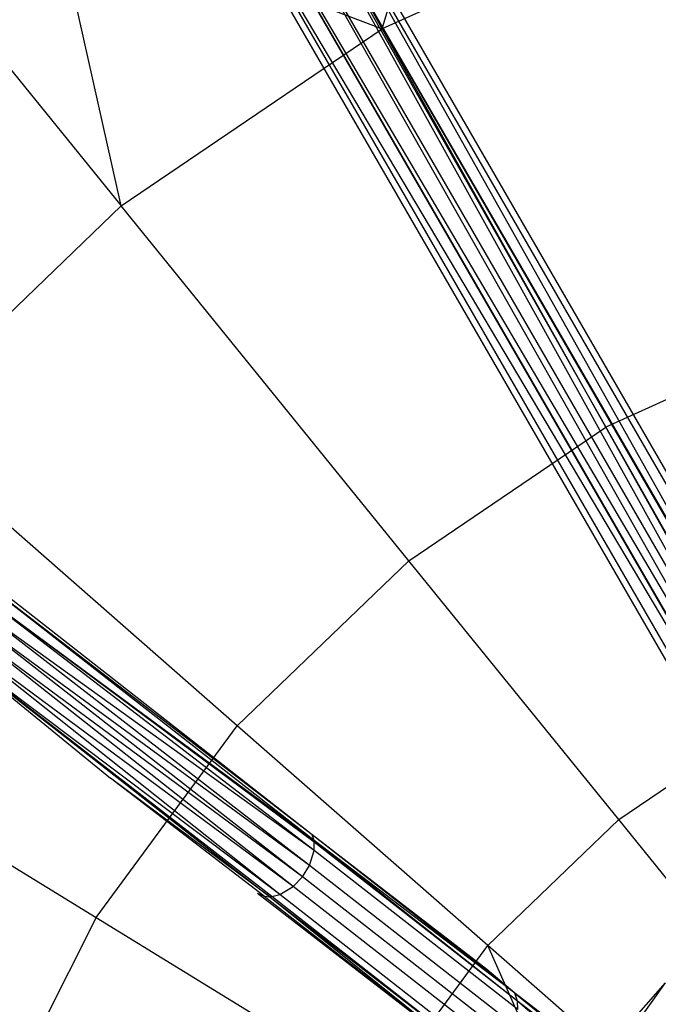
# Model space of a CAD drawing. Extents: x 5.4 to 34.8, y -14.7 to 14.7.
# Tile 174 of 251: x 15.4 to 17.8, y 2.4 to 6. Entities that reach past the tile are written whole.
import ezdxf

# ---------------------------------------------------------------- set-up
doc = ezdxf.new("R2010")
doc.units = 0
doc.header["$LTSCALE"] = 2.54
doc.layers.get('0').update_dxf_attribs({"color": 13, "linetype": 'CONTINUOUS'})

# ---------------------------------------------------------------- blocks, each defined once
blk = doc.blocks.new('BOHO_S_PM_7777_STL')
at = {"color": 0}
for p, q in [((16.7542, 6.0019, 22.4925), (17.1528, 7.3488, 21.4844)), ((16.7542, 6.0019, 22.4925), (17.1528, 7.3488, 21.4844)), ((19.0028, 2.2414, 21.1669), (16.2528, 7.0046, 21.1669)), ((18.7007, 2.642, 21.2294), (16.2528, 7.0046, 21.1669)), ((18.7007, 2.642, 21.2294), (16.2528, 7.0046, 21.1669)), ((19.0028, 2.2414, 21.1669), (16.2528, 7.0046, 21.1669)), ((19.0028, 2.2414, 20.9919), (16.2528, 7.0046, 20.9919)), ((19.0028, 2.2414, 20.9919), (16.2528, 7.0046, 20.9919)), ((19.0231, 2.2532, 21.0794), (16.2731, 7.0163, 21.0794)), ((19.0231, 2.2532, 21.0794), (16.2731, 7.0163, 21.0794)), ((16.1974, 6.9726, 21.231), (18.7007, 2.642, 21.2294)), ((18.6219, 2.5981, 21.2544), (16.1974, 6.9726, 21.231)), ((18.6219, 2.5981, 21.2544), (16.1974, 6.9726, 21.231)), ((18.6613, 2.6204, 21.2484), (16.1974, 6.9726, 21.231)), ((18.6613, 2.6204, 21.2484), (16.1974, 6.9726, 21.231)), ((16.1974, 6.9726, 21.231), (18.7007, 2.642, 21.2294)), ((18.9474, 2.2094, 20.9279), (16.1974, 6.9726, 20.9279)), ((18.9474, 2.2094, 20.9279), (16.1974, 6.9726, 20.9279)), ((18.5828, 2.5751, 21.2484), (16.1216, 6.9288, 21.2544)), ((18.5828, 2.5751, 21.2484), (16.1216, 6.9288, 21.2544)), ((18.6219, 2.5981, 21.2544), (16.1216, 6.9288, 21.2544)), ((18.6219, 2.5981, 21.2544), (16.1216, 6.9288, 21.2544)), ((18.8716, 2.1657, 20.9044), (16.1216, 6.9288, 20.9044)), ((18.8716, 2.1657, 20.9044), (16.1216, 6.9288, 20.9044)), ((16.2434, 6.9122, 21.4844), (16.7542, 6.0019, 22.4925)), ((16.2434, 6.9122, 21.4844), (16.7542, 6.0019, 22.4925)), ((18.5445, 2.5518, 21.2294), (15.9903, 6.853, 21.1669)), ((18.7403, 2.0899, 21.1669), (15.9903, 6.853, 21.1669)), ((18.7403, 2.0899, 20.9919), (15.9903, 6.853, 20.9919)), ((18.7403, 2.0899, 20.9919), (15.9903, 6.853, 20.9919)), ((18.7403, 2.0899, 21.1669), (15.9903, 6.853, 21.1669)), ((18.5445, 2.5518, 21.2294), (15.9903, 6.853, 21.1669)), ((16.0458, 6.8851, 21.231), (18.5828, 2.5751, 21.2484)), ((18.7958, 2.1219, 20.9279), (16.0458, 6.8851, 20.9279)), ((18.7958, 2.1219, 20.9279), (16.0458, 6.8851, 20.9279)), ((18.5445, 2.5518, 21.2294), (16.0458, 6.8851, 21.231)), ((18.5445, 2.5518, 21.2294), (16.0458, 6.8851, 21.231)), ((18.5468, 2.5532, 21.231), (16.0458, 6.8851, 21.231)), ((18.5468, 2.5532, 21.231), (16.0458, 6.8851, 21.231)), ((16.0458, 6.8851, 21.231), (18.5828, 2.5751, 21.2484)), ((18.72, 2.0782, 21.0794), (15.97, 6.8413, 21.0794)), ((18.72, 2.0782, 21.0794), (15.97, 6.8413, 21.0794)), ((15.7883, 5.3465, 22.4925), (15.5381, 6.466, 21.4844)), ((15.5381, 6.466, 21.4844), (16.7542, 6.0019, 22.4925)), ((15.5381, 6.466, 21.4844), (16.7542, 6.0019, 22.4925)), ((15.7883, 5.3465, 22.4925), (15.5381, 6.466, 21.4844)), ((17.8169, 6.4848, 22.4925), (16.7542, 6.0019, 22.4925)), ((17.8169, 6.4848, 22.4925), (16.7542, 6.0019, 22.4925)), ((15.131, 6.1573, 21.4844), (15.7883, 5.3465, 22.4925)), ((15.131, 6.1573, 21.4844), (15.7883, 5.3465, 22.4925)), ((15.7883, 5.3465, 22.4925), (16.7542, 6.0019, 22.4925)), ((15.7883, 5.3465, 22.4925), (16.7542, 6.0019, 22.4925)), ((17.5812, 4.5281, 23.9095), (16.7542, 6.0019, 22.4925)), ((17.5812, 4.5281, 23.9095), (16.7542, 6.0019, 22.4925)), ((14.9471, 4.5372, 22.4925), (15.7883, 5.3465, 22.4925)), ((14.9471, 4.5372, 22.4925), (15.7883, 5.3465, 22.4925)), ((16.8525, 4.0335, 23.9095), (15.7883, 5.3465, 22.4925)), ((16.8525, 4.0335, 23.9095), (15.7883, 5.3465, 22.4925)), ((18.383, 4.8923, 23.9095), (17.5812, 4.5281, 23.9095)), ((18.383, 4.8923, 23.9095), (17.5812, 4.5281, 23.9095)), ((16.2178, 3.423, 23.9095), (14.9471, 4.5372, 22.4925)), ((16.2178, 3.423, 23.9095), (14.9471, 4.5372, 22.4925)), ((16.8525, 4.0335, 23.9095), (17.5812, 4.5281, 23.9095)), ((16.8525, 4.0335, 23.9095), (17.5812, 4.5281, 23.9095)), ((18.1844, 3.453, 24.9682), (17.5812, 4.5281, 23.9095)), ((18.1844, 3.453, 24.9682), (17.5812, 4.5281, 23.9095)), ((16.2178, 3.423, 23.9095), (16.8525, 4.0335, 23.9095)), ((16.2178, 3.423, 23.9095), (16.8525, 4.0335, 23.9095)), ((17.6287, 3.0759, 24.9682), (16.8525, 4.0335, 23.9095)), ((17.6287, 3.0759, 24.9682), (16.8525, 4.0335, 23.9095)), ((16.4946, 3.0194, 23.9869), (15.2511, 3.9929, 22.6943)), ((16.4946, 3.0194, 23.9869), (15.2695, 3.9615, 22.6589)), ((16.4946, 3.0194, 23.9869), (15.2695, 3.9615, 22.6589)), ((16.5016, 2.9989, 23.964), (15.2695, 3.9615, 22.6589)), ((16.5016, 2.9989, 23.964), (15.2695, 3.9615, 22.6589)), ((16.5016, 2.9989, 23.964), (15.2696, 3.9078, 22.6222)), ((16.5027, 2.992, 23.9575), (15.2696, 3.9078, 22.6222)), ((16.5016, 2.9989, 23.964), (15.2696, 3.9078, 22.6222)), ((16.5027, 2.992, 23.9575), (15.2696, 3.9078, 22.6222)), ((16.5024, 2.9619, 23.9344), (15.2696, 3.9078, 22.6222)), ((16.5024, 2.9619, 23.9344), (15.2696, 3.9078, 22.6222)), ((16.5024, 2.9619, 23.9344), (15.2527, 3.86, 22.6044)), ((16.5024, 2.9619, 23.9344), (15.2527, 3.86, 22.6044)), ((16.4849, 2.9059, 23.9081), (15.2527, 3.86, 22.6044)), ((16.4849, 2.9059, 23.9081), (15.2527, 3.86, 22.6044)), ((16.4589, 2.8643, 23.9017), (15.201, 3.7938, 22.6044)), ((16.4589, 2.8643, 23.9017), (15.201, 3.7938, 22.6044)), ((16.4249, 2.829, 23.9081), (15.201, 3.7938, 22.6044)), ((16.4249, 2.829, 23.9081), (15.201, 3.7938, 22.6044)), ((16.4849, 2.9059, 23.9081), (15.23, 3.8245, 22.6)), ((16.4849, 2.9059, 23.9081), (15.23, 3.8245, 22.6)), ((16.4589, 2.8643, 23.9017), (15.23, 3.8245, 22.6)), ((16.4589, 2.8643, 23.9017), (15.23, 3.8245, 22.6)), ((15.1066, 3.7529, 22.6589), (16.3386, 2.7904, 23.964)), ((15.1066, 3.7529, 22.6589), (15.7488, 3.2296, 23.45)), ((16.3747, 2.7985, 23.9344), (15.1066, 3.7529, 22.6589)), ((16.3747, 2.7985, 23.9344), (15.1066, 3.7529, 22.6589)), ((16.3456, 2.7909, 23.9575), (15.1066, 3.7529, 22.6589)), ((16.3456, 2.7909, 23.9575), (15.1066, 3.7529, 22.6589)), ((15.1066, 3.7529, 22.6589), (16.3386, 2.7904, 23.964)), ((16.4249, 2.829, 23.9081), (15.1587, 3.7659, 22.6222)), ((16.4249, 2.829, 23.9081), (15.1587, 3.7659, 22.6222)), ((16.3747, 2.7985, 23.9344), (15.1587, 3.7659, 22.6222)), ((16.3747, 2.7985, 23.9344), (15.1587, 3.7659, 22.6222)), ((14.2547, 3.5973, 22.4925), (15.6955, 2.7139, 23.9095)), ((14.2547, 3.5973, 22.4925), (15.6955, 2.7139, 23.9095)), ((17.6287, 3.0759, 24.9682), (18.1844, 3.453, 24.9682)), ((17.6287, 3.0759, 24.9682), (18.1844, 3.453, 24.9682)), ((15.6955, 2.7139, 23.9095), (16.2178, 3.423, 23.9095)), ((15.6955, 2.7139, 23.9095), (16.2178, 3.423, 23.9095)), ((17.1447, 2.6103, 24.9682), (16.2178, 3.423, 23.9095)), ((17.1447, 2.6103, 24.9682), (16.2178, 3.423, 23.9095)), ((16.3386, 2.7904, 23.964), (15.7488, 3.2296, 23.45)), ((16.3386, 2.7904, 23.964), (15.7488, 3.2296, 23.45)), ((16.3171, 2.7922, 23.9869), (15.7488, 3.2296, 23.45)), ((17.1447, 2.6103, 24.9682), (17.6287, 3.0759, 24.9682)), ((17.1447, 2.6103, 24.9682), (17.6287, 3.0759, 24.9682)), ((18.0176, 2.5961, 25.563), (17.6287, 3.0759, 24.9682)), ((18.0176, 2.5961, 25.563), (17.6287, 3.0759, 24.9682)), ((17.1413, 2.5215, 24.7481), (16.4946, 3.0194, 23.9869)), ((17.2446, 2.4334, 24.8121), (16.4946, 3.0194, 23.9869)), ((17.2446, 2.4334, 24.8121), (16.4946, 3.0194, 23.9869)), ((16.5016, 2.9989, 23.964), (16.4946, 3.0194, 23.9869)), ((16.5016, 2.9989, 23.964), (16.4946, 3.0194, 23.9869)), ((17.2446, 2.4334, 24.8121), (16.5016, 2.9989, 23.964)), ((17.2446, 2.4334, 24.8121), (16.5016, 2.9989, 23.964)), ((17.2547, 2.4045, 24.785), (16.5016, 2.9989, 23.964)), ((17.2547, 2.4045, 24.785), (16.5016, 2.9989, 23.964)), ((16.5027, 2.992, 23.9575), (16.5016, 2.9989, 23.964)), ((16.5027, 2.992, 23.9575), (16.5016, 2.9989, 23.964)), ((16.5024, 2.9619, 23.9344), (16.5027, 2.992, 23.9575)), ((16.5024, 2.9619, 23.9344), (16.5027, 2.992, 23.9575)), ((17.2547, 2.4045, 24.785), (16.5027, 2.992, 23.9575)), ((17.2547, 2.4045, 24.785), (16.5027, 2.992, 23.9575)), ((16.4849, 2.9059, 23.9081), (16.5024, 2.9619, 23.9344)), ((16.4849, 2.9059, 23.9081), (16.5024, 2.9619, 23.9344)), ((17.256, 2.3732, 24.7636), (16.5024, 2.9619, 23.9344)), ((17.256, 2.3732, 24.7636), (16.5024, 2.9619, 23.9344)), ((16.4589, 2.8643, 23.9017), (16.4849, 2.9059, 23.9081)), ((16.4589, 2.8643, 23.9017), (16.4849, 2.9059, 23.9081)), ((17.2403, 2.3157, 24.7393), (16.4849, 2.9059, 23.9081)), ((17.2403, 2.3157, 24.7393), (16.4849, 2.9059, 23.9081)), ((16.4249, 2.829, 23.9081), (16.4589, 2.8643, 23.9017)), ((16.4249, 2.829, 23.9081), (16.4589, 2.8643, 23.9017)), ((17.2147, 2.2738, 24.7334), (16.4589, 2.8643, 23.9017)), ((17.2147, 2.2738, 24.7334), (16.4589, 2.8643, 23.9017)), ((16.3747, 2.7985, 23.9344), (16.4249, 2.829, 23.9081)), ((16.3747, 2.7985, 23.9344), (16.4249, 2.829, 23.9081)), ((17.1803, 2.2388, 24.7393), (16.4249, 2.829, 23.9081)), ((17.1803, 2.2388, 24.7393), (16.4249, 2.829, 23.9081)), ((16.2929, 2.8037, 24.0199), (17.0671, 2.2062, 24.8121)), ((16.2929, 2.8037, 24.0199), (16.3171, 2.7922, 23.9869)), ((16.3171, 2.7922, 23.9869), (17.0671, 2.2062, 24.8121)), ((16.3171, 2.7922, 23.9869), (16.3386, 2.7904, 23.964)), ((16.3171, 2.7922, 23.9869), (17.0671, 2.2062, 24.8121)), ((16.3171, 2.7922, 23.9869), (16.3386, 2.7904, 23.964)), ((16.3386, 2.7904, 23.964), (16.3456, 2.7909, 23.9575)), ((16.3386, 2.7904, 23.964), (16.3456, 2.7909, 23.9575)), ((16.3386, 2.7904, 23.964), (17.0671, 2.2062, 24.8121)), ((16.3386, 2.7904, 23.964), (17.0671, 2.2062, 24.8121)), ((16.3386, 2.7904, 23.964), (17.0976, 2.2034, 24.785)), ((16.3386, 2.7904, 23.964), (17.0976, 2.2034, 24.785)), ((16.3456, 2.7909, 23.9575), (16.3747, 2.7985, 23.9344)), ((16.3456, 2.7909, 23.9575), (16.3747, 2.7985, 23.9344)), ((17.0976, 2.2034, 24.785), (16.3456, 2.7909, 23.9575)), ((17.0976, 2.2034, 24.785), (16.3456, 2.7909, 23.9575)), ((17.1283, 2.2098, 24.7636), (16.3747, 2.7985, 23.9344)), ((17.1283, 2.2098, 24.7636), (16.3747, 2.7985, 23.9344)), ((15.6955, 2.7139, 23.9095), (15.3005, 1.9268, 23.9095)), ((15.6955, 2.7139, 23.9095), (15.3005, 1.9268, 23.9095)), ((15.6955, 2.7139, 23.9095), (16.7464, 2.0696, 24.9682)), ((15.6955, 2.7139, 23.9095), (16.7464, 2.0696, 24.9682)), ((16.7464, 2.0696, 24.9682), (17.1447, 2.6103, 24.9682)), ((16.7464, 2.0696, 24.9682), (17.1447, 2.6103, 24.9682)), ((17.4264, 1.9753, 25.563), (17.1447, 2.6103, 24.9682)), ((17.4264, 1.9753, 25.563), (17.1447, 2.6103, 24.9682)), ((17.6092, 2.2031, 25.563), (17.1447, 2.6103, 24.9682)), ((17.6092, 2.2031, 25.563), (17.1447, 2.6103, 24.9682)), ((17.2446, 2.4334, 24.8121), (17.1413, 2.5215, 24.7481)), ((17.3875, 2.0039, 25.6432), (17.8023, 2.4722, 25.6432)), ((17.3875, 2.0039, 25.6432), (17.8023, 2.4722, 25.6432)), ((17.6092, 2.2031, 25.563), (17.8023, 2.4722, 25.6432)), ((17.6092, 2.2031, 25.563), (17.8023, 2.4722, 25.6432)), ((17.2446, 2.4334, 24.8121), (17.7616, 2.0147, 25.4463)), ((17.2547, 2.4045, 24.785), (17.2446, 2.4334, 24.8121)), ((17.7138, 2.073, 25.4449), (17.2446, 2.4334, 24.8121)), ((17.2446, 2.4334, 24.8121), (17.7616, 2.0147, 25.4463)), ((17.2547, 2.4045, 24.785), (17.2446, 2.4334, 24.8121)), ((17.7616, 2.0147, 25.4463), (17.2547, 2.4045, 24.785)), ((17.7616, 2.0147, 25.4463), (17.2547, 2.4045, 24.785)), ((17.7888, 1.9432, 25.4475), (17.2547, 2.4045, 24.785)), ((17.7888, 1.9432, 25.4475), (17.2547, 2.4045, 24.785)), ((17.256, 2.3732, 24.7636), (17.2547, 2.4045, 24.785)), ((17.256, 2.3732, 24.7636), (17.2547, 2.4045, 24.785))]:
    blk.add_line(p, q, dxfattribs=at)

msp = doc.modelspace()

# ---------------------------------------------------------------- block references
at = {"color": 0}
msp.add_blockref('BOHO_S_PM_7777_STL', (0, 0), dxfattribs=at)

doc.saveas('drawing.dxf')
